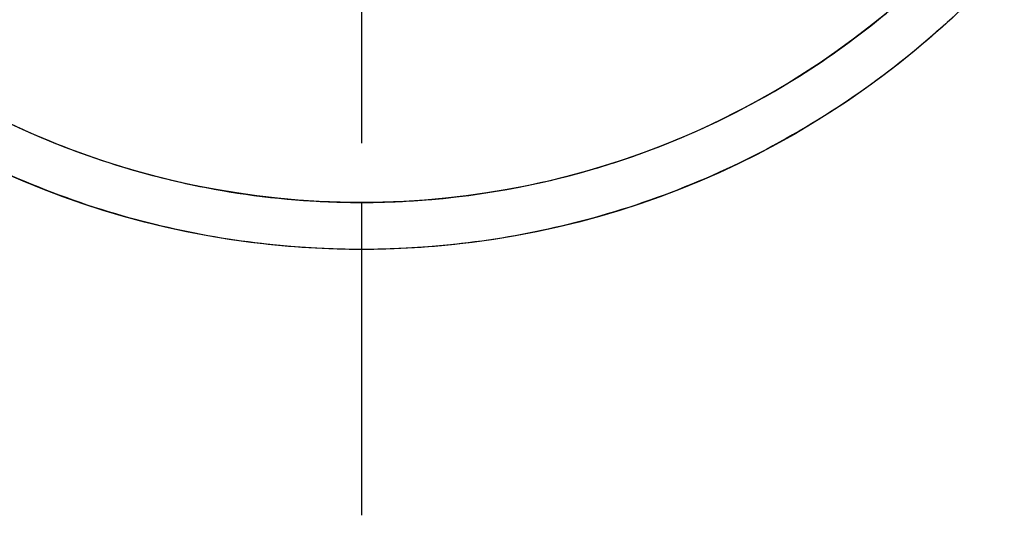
# Model space of a CAD drawing. Header units: inches. Extents: x 0.2 to 16.8, y 0.1 to 10.8.
# Tile 5 of 30: x 3.557 to 4.052, y 5.173 to 5.422. Entities that reach past the tile are written whole.
import ezdxf

# ---------------------------------------------------------------- set-up
doc = ezdxf.new("R2010")
doc.units = ezdxf.units.IN
doc.header["$LTSCALE"] = 0.935
doc.header["$MEASUREMENT"] = 0
doc.linetypes.add('CENTER', pattern=[0.6, 0.375, -0.075, 0.075, -0.075])
doc.layers.get('0').update_dxf_attribs({"linetype": 'CONTINUOUS'})
doc.layers.add('DEFAULT_1', color=7, linetype='CENTER')

msp = doc.modelspace()

# ---------------------------------------------------------------- linework, layer by layer
at = {"color": 9, "linetype": 'CONTINUOUS'}
msp.add_line((3.72905, 5.33066), (3.72905, 5.30704), dxfattribs=at)
at = {"color": 7, "linetype": 'CONTINUOUS'}
for radius in [0.4365, 0.41287]:
    msp.add_circle((3.72905, 5.74354), radius, dxfattribs=at)
at = {"linetype": 'CONTINUOUS'}
for points, knots in [([(3.72905, 6.18004, 2.37658), (3.73705, 6.18004, 2.37658), (3.7533, 6.17959, 2.37658), (3.78664, 6.17681, 2.37658), (3.82969, 6.16939, 2.37658), (3.88183, 6.15368, 2.37658), (3.95236, 6.12223, 2.37658), (4.03512, 6.06283, 2.37658), (4.11228, 5.9648, 2.37658), (4.15861, 5.84895, 2.37658), (4.16866, 5.74757, 2.37658), (4.16064, 5.67076, 2.37658), (4.14816, 5.61776, 2.37658), (4.13307, 5.57677, 2.37658), (4.11881, 5.54651, 2.37658), (4.10726, 5.52518, 2.37658), (4.09457, 5.50452, 2.37658), (4.07549, 5.47704, 2.37658), (4.04754, 5.44347, 2.37658), (4.00787, 5.40616, 2.37658), (3.94536, 5.36081, 2.37658), (3.85756, 5.3211, 2.37658), (3.78165, 5.30871, 2.37658), (3.74542, 5.30735, 2.37658)], [0, 0, 0, 0, 0.017748, 0.036039, 0.074192, 0.114423, 0.156516, 0.245126, 0.337355, 0.429584, 0.518194, 0.560301, 0.600519, 0.638681, 0.656968, 0.67471, 0.692453, 0.71074, 0.748902, 0.78912, 0.831227, 0.919837, 1, 1, 1, 1]), ([(3.71271, 5.30735, 2.37658), (3.67648, 5.30871, 2.37658), (3.60055, 5.3211, 2.37658), (3.51275, 5.36081, 2.37658), (3.45023, 5.40616, 2.37658), (3.41057, 5.44347, 2.37658), (3.38262, 5.47704, 2.37658), (3.36354, 5.50452, 2.37658), (3.35084, 5.52518, 2.37658), (3.3393, 5.54651, 2.37658), (3.32504, 5.57677, 2.37658), (3.30994, 5.61776, 2.37658), (3.29746, 5.67076, 2.37658), (3.28945, 5.74757, 2.37658), (3.2995, 5.84895, 2.37658), (3.34583, 5.9648, 2.37658), (3.42299, 6.06283, 2.37658), (3.50575, 6.12223, 2.37658), (3.57628, 6.15368, 2.37658), (3.61708, 6.16597, 2.37658), (3.6401, 6.17091, 2.37658), (3.64539, 6.17195, 2.37658)], [0, 0, 0, 0, 0.085499, 0.179988, 0.224889, 0.267775, 0.30847, 0.32797, 0.346889, 0.365809, 0.385309, 0.426004, 0.46889, 0.51379, 0.60828, 0.706628, 0.804976, 0.899465, 0.944351, 0.987251, 1, 1, 1, 1]), ([(3.64672, 6.14813, 2.4002), (3.64279, 6.14733, 2.4002), (3.6221, 6.1428, 2.4002), (3.58455, 6.13148, 2.4002), (3.51783, 6.10174, 2.4002), (3.43955, 6.04555, 2.4002), (3.36657, 5.95282, 2.4002), (3.32275, 5.84325, 2.4002), (3.31324, 5.74736, 2.4002), (3.32082, 5.6747, 2.4002), (3.33263, 5.62457, 2.4002), (3.3469, 5.5858, 2.4002), (3.36039, 5.55717, 2.4002), (3.37131, 5.537, 2.4002), (3.38332, 5.51745, 2.4002), (3.40137, 5.49146, 2.4002), (3.42781, 5.45971, 2.4002), (3.46532, 5.42442, 2.4002), (3.52445, 5.38152, 2.4002), (3.58792, 5.35282, 2.4002), (3.63747, 5.34074, 2.4002), (3.65026, 5.33825, 2.4002)], [0, 0, 0, 0, 0.010626, 0.056058, 0.103593, 0.20366, 0.307813, 0.411966, 0.512033, 0.559584, 0.605002, 0.648099, 0.668749, 0.688786, 0.708823, 0.729474, 0.77257, 0.817988, 0.865539, 0.965606, 1, 1, 1, 1]), ([(3.87762, 5.35833, 2.4002), (3.90255, 5.36795, 2.4002), (3.94271, 5.38809, 2.4002), (3.99279, 5.42442, 2.4002), (4.0303, 5.45971, 2.4002), (4.05674, 5.49146, 2.4002), (4.07479, 5.51745, 2.4002), (4.0868, 5.537, 2.4002), (4.09772, 5.55717, 2.4002), (4.1112, 5.5858, 2.4002), (4.12548, 5.62457, 2.4002), (4.13729, 5.6747, 2.4002), (4.14487, 5.74736, 2.4002), (4.13536, 5.84325, 2.4002), (4.09154, 5.95282, 2.4002), (4.01856, 6.04555, 2.4002), (3.94027, 6.10174, 2.4002), (3.87356, 6.13148, 2.4002), (3.83578, 6.14287, 2.4002), (3.81486, 6.14743, 2.4002), (3.81069, 6.14827, 2.4002)], [0, 0, 0, 0, 0.07527, 0.126036, 0.174525, 0.220535, 0.242583, 0.263974, 0.285366, 0.307413, 0.353424, 0.401912, 0.452679, 0.559512, 0.670708, 0.781903, 0.888737, 0.939486, 0.98799, 1, 1, 1, 1]), ([(3.74444, 5.33095, 2.4002), (3.77874, 5.33223, 2.4002), (3.82402, 5.33962, 2.4002), (3.86717, 5.35429, 2.4002), (3.87762, 5.35833, 2.4002)], [0, 0, 0, 0, 0.753992, 1, 1, 1, 1])]:
    msp.add_open_spline(points, degree=3, knots=knots, dxfattribs=at)
at = {"color": 7, "linetype": 'CONTINUOUS'}
for points, knots in [([(3.64826, 6.14847), (3.62357, 6.14354), (3.57431, 6.12879), (3.50509, 6.09339), (3.44261, 6.04445), (3.38999, 5.98368), (3.34945, 5.91271), (3.32344, 5.83423), (3.31351, 5.75162), (3.32018, 5.66855), (3.34331, 5.58914), (3.38091, 5.51673), (3.43102, 5.45417), (3.49152, 5.40275), (3.56087, 5.36368), (3.62668, 5.34182), (3.6689, 5.33484), (3.68483, 5.33312)], [0, 0, 0, 0, 0.064491, 0.131166, 0.19826, 0.266825, 0.336058, 0.406568, 0.477493, 0.548057, 0.618893, 0.688225, 0.756022, 0.823207, 0.890657, 0.95896, 1, 1, 1, 1]), ([(3.77352, 5.33311), (3.78191, 5.33402), (3.8176, 5.33901), (3.87922, 5.35597), (3.95345, 5.3937), (4.01861, 5.44539), (4.07171, 5.50846), (4.11081, 5.57949), (4.13503, 5.65563), (4.14436, 5.73451), (4.13845, 5.81405), (4.1172, 5.89166), (4.081, 5.96449), (4.03063, 6.02947), (3.96747, 6.08408), (3.8936, 6.12533), (3.83875, 6.14261), (3.81038, 6.14836), (3.80981, 6.14847)], [0, 0, 0, 0, 0.021585, 0.092202, 0.16295, 0.233777, 0.304166, 0.373097, 0.440479, 0.507901, 0.575679, 0.643856, 0.713075, 0.783013, 0.853411, 0.925897, 0.998533, 1, 1, 1, 1])]:
    msp.add_open_spline(points, degree=3, knots=knots, dxfattribs=at)
at = {"linetype": 'CONTINUOUS'}
for points in [[(3.65026, 5.33825, 2.4002), (3.67216, 5.334, 2.4002), (3.6944, 5.33152, 2.4002), (3.71669, 5.33085, 2.4002)], [(3.71669, 5.33085, 2.4002), (3.71711, 5.33083, 2.4002), (3.71753, 5.33082, 2.4002), (3.71796, 5.33081, 2.4002)], [(3.71796, 5.33081, 2.4002), (3.72165, 5.33071, 2.4002), (3.72535, 5.33066, 2.4002), (3.72905, 5.33066, 2.4002)], [(3.72905, 5.33066, 2.4002), (3.73418, 5.33066, 2.4002), (3.73931, 5.33076, 2.4002), (3.74444, 5.33095, 2.4002)], [(3.72905, 5.30704, 2.37658), (3.7236, 5.30704, 2.37658), (3.71816, 5.30714, 2.37658), (3.71271, 5.30735, 2.37658)], [(3.74542, 5.30735, 2.37658), (3.73997, 5.30714, 2.37658), (3.73451, 5.30704, 2.37658), (3.72905, 5.30704, 2.37658)]]:
    msp.add_open_spline(points, degree=3, dxfattribs=at)
at = {"color": 7, "linetype": 'CONTINUOUS'}
for points in [[(3.68483, 5.33312), (3.69562, 5.33195), (3.70645, 5.33119), (3.71727, 5.33084)], [(3.74409, 5.33096), (3.75392, 5.33133), (3.76374, 5.33204), (3.77352, 5.33311)], [(3.71727, 5.33084), (3.71919, 5.33079), (3.7211, 5.33075), (3.72301, 5.33072)], [(3.72301, 5.33072), (3.725, 5.33069), (3.72699, 5.33068), (3.72898, 5.33068)], [(3.72898, 5.33068), (3.73402, 5.33068), (3.73905, 5.33077), (3.74409, 5.33096)]]:
    msp.add_open_spline(points, degree=3, dxfattribs=at)
at = {"layer": 'DEFAULT_1', "color": 7, "linetype": 'CENTER'}
for p, q in [((3.72905, 5.71104), (3.72905, 5.33066)), ((3.72905, 5.30704), (3.72905, 5.17347))]:
    msp.add_line(p, q, dxfattribs=at)

doc.saveas('drawing.dxf')
